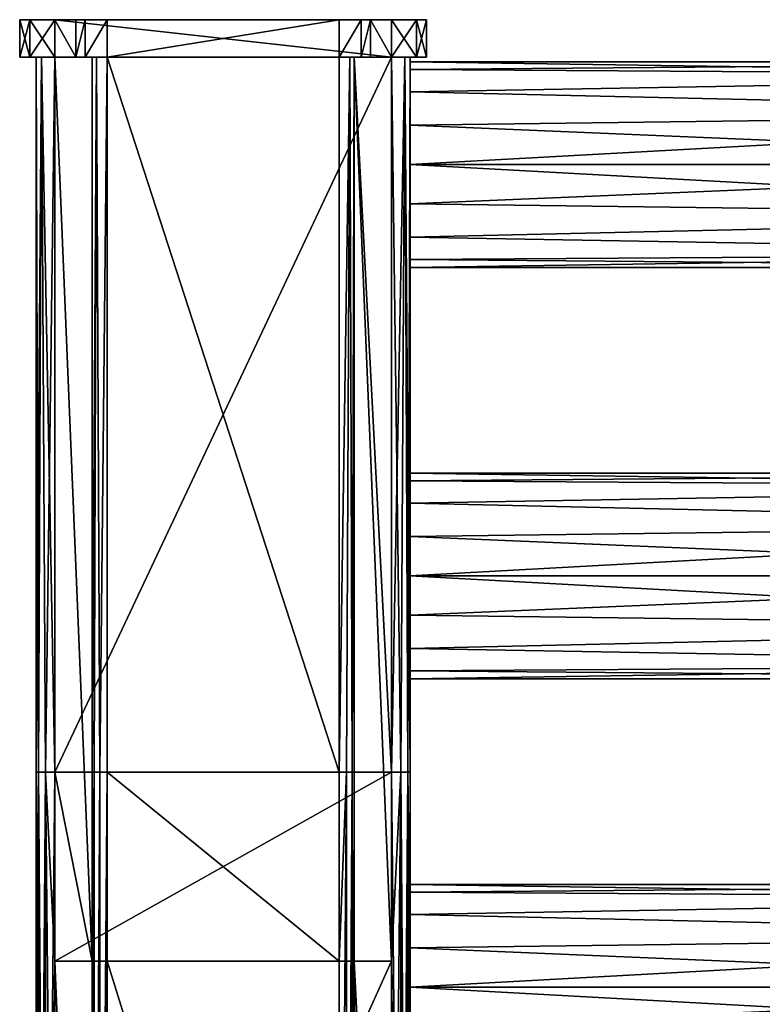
# Model space of a CAD drawing. Extents: x -252 to 252, y -10 to 685.
# Tile 230 of 256: x -252 to -172, y 580 to 685. Entities that reach past the tile are written whole.
import ezdxf

# ---------------------------------------------------------------- set-up
doc = ezdxf.new("R2010")
doc.units = 0
doc.header["$LTSCALE"] = 65.369103
for name, color, linetype in [('3812', 7, 'CONTINUOUS'), ('3813', 7, 'CONTINUOUS'), ('3814', 7, 'CONTINUOUS'), ('3815', 7, 'CONTINUOUS'), ('3816', 7, 'CONTINUOUS'), ('3817', 7, 'CONTINUOUS'), ('3818', 7, 'CONTINUOUS'), ('3819', 7, 'CONTINUOUS'), ('3820', 7, 'CONTINUOUS'), ('3821', 7, 'CONTINUOUS'), ('3822', 7, 'CONTINUOUS'), ('3823', 7, 'CONTINUOUS'), ('3824', 7, 'CONTINUOUS'), ('3825', 7, 'CONTINUOUS'), ('3826', 7, 'CONTINUOUS'), ('3870', 7, 'CONTINUOUS'), ('3871', 7, 'CONTINUOUS'), ('3872', 7, 'CONTINUOUS'), ('3873', 7, 'CONTINUOUS'), ('3874', 7, 'CONTINUOUS'), ('3875', 7, 'CONTINUOUS'), ('3876', 7, 'CONTINUOUS'), ('3877', 7, 'CONTINUOUS'), ('3878', 7, 'CONTINUOUS'), ('3879', 7, 'CONTINUOUS'), ('3880', 7, 'CONTINUOUS'), ('3881', 7, 'CONTINUOUS'), ('3882', 7, 'CONTINUOUS'), ('3883', 7, 'CONTINUOUS'), ('3884', 7, 'CONTINUOUS'), ('3903', 7, 'CONTINUOUS'), ('3904', 7, 'CONTINUOUS'), ('3905', 7, 'CONTINUOUS'), ('3906', 7, 'CONTINUOUS'), ('3907', 7, 'CONTINUOUS'), ('3908', 7, 'CONTINUOUS')]:
    doc.layers.add(name, color=color, linetype=linetype)

msp = doc.modelspace()

# ---------------------------------------------------------------- linework, layer by layer
at = {"layer": '3812', "color": 7, "linetype": 'CONTINUOUS'}
for points in [[(-251.75, 685, 13), (-250.65, 685, 15.65), (-251.75, 685, -13), (-251.75, 685, 13)], [(-251.75, 685, -13), (-250.65, 685, 15.65), (-250.65, 685, -15.65), (-251.75, 685, -13)], [(-250.65, 685, 15.65), (-248, 685, 16.75), (-250.65, 685, -15.65), (-250.65, 685, 15.65)], [(-250.65, 685, -15.65), (-248, 685, 16.75), (-248, 685, -16.75), (-250.65, 685, -15.65)], [(-248, 685, 16.75), (-212, 685, 16.75), (-248, 685, -16.75), (-248, 685, 16.75)], [(-248, 685, -16.75), (-212, 685, 16.75), (-245.75, 685, -16.75), (-248, 685, -16.75)], [(-245.75, 685, -16.75), (-212, 685, 16.75), (-245.75, 685, -17.4), (-245.75, 685, -16.75)], [(-245.75, 685, -17.4), (-212, 685, 16.75), (-244.77, 685, -19.77), (-245.75, 685, -17.4)], [(-244.77, 685, -19.77), (-212, 685, 16.75), (-242.4, 685, -20.75), (-244.77, 685, -19.77)], [(-212, 685, 16.75), (-217.6, 685, -20.75), (-242.4, 685, -20.75), (-212, 685, 16.75)], [(-215.23, 685, -19.77), (-217.6, 685, -20.75), (-212, 685, 16.75), (-215.23, 685, -19.77)], [(-214.25, 685, -16.75), (-215.23, 685, -19.77), (-212, 685, 16.75), (-214.25, 685, -16.75)], [(-214.25, 685, -17.4), (-215.23, 685, -19.77), (-214.25, 685, -16.75), (-214.25, 685, -17.4)], [(-212, 685, -16.75), (-214.25, 685, -16.75), (-212, 685, 16.75), (-212, 685, -16.75)], [(-209.35, 685, -15.65), (-212, 685, -16.75), (-209.35, 685, 15.65), (-209.35, 685, -15.65)], [(-209.35, 685, 15.65), (-212, 685, -16.75), (-212, 685, 16.75), (-209.35, 685, 15.65)], [(-208.25, 685, -13), (-209.35, 685, -15.65), (-208.25, 685, 13), (-208.25, 685, -13)], [(-208.25, 685, 13), (-209.35, 685, -15.65), (-209.35, 685, 15.65), (-208.25, 685, 13)]]:
    msp.add_3dface(points, dxfattribs=at)
at = {"layer": '3813', "color": 7, "linetype": 'CONTINUOUS'}
for points in [[(-242.4, 604.5, -19), (-242.4, 681, -19), (-217.6, 604.5, -19), (-242.4, 604.5, -19)], [(-242.4, 681, -19), (-217.6, 681, -19), (-217.6, 604.5, -19), (-242.4, 681, -19)], [(-217.6, 584.29, -19), (-242.4, 604.5, -19), (-217.6, 604.5, -19), (-217.6, 584.29, -19)], [(-242.4, 584.29, -19), (-242.4, 604.5, -19), (-217.6, 584.29, -19), (-242.4, 584.29, -19)], [(-217.6, 504.4, -19), (-242.4, 584.29, -19), (-217.6, 584.29, -19), (-217.6, 504.4, -19)], [(-242.4, 504.4, -19), (-242.4, 584.29, -19), (-217.6, 504.4, -19), (-242.4, 504.4, -19)]]:
    msp.add_3dface(points, dxfattribs=at)
at = {"layer": '3814', "color": 7, "linetype": 'CONTINUOUS'}
for points in [[(-244, 604.5, -17.4), (-243.53, 681, -18.53), (-243.79, 604.5, -18.2), (-244, 604.5, -17.4)], [(-244, 681, -17.4), (-243.53, 681, -18.53), (-244, 604.5, -17.4), (-244, 681, -17.4)], [(-243.79, 604.5, -18.2), (-243.53, 681, -18.53), (-243.2, 604.5, -18.79), (-243.79, 604.5, -18.2)], [(-243.53, 681, -18.53), (-242.4, 681, -19), (-243.2, 604.5, -18.79), (-243.53, 681, -18.53)], [(-242.4, 681, -19), (-242.4, 604.5, -19), (-243.2, 604.5, -18.79), (-242.4, 681, -19)], [(-244, 604.5, -17.4), (-243.79, 604.5, -18.2), (-244, 584.29, -17.4), (-244, 604.5, -17.4)], [(-243.79, 604.5, -18.2), (-244, 504.4, -17.4), (-244, 584.29, -17.4), (-243.79, 604.5, -18.2)], [(-243.79, 604.5, -18.2), (-243.79, 504.4, -18.2), (-244, 504.4, -17.4), (-243.79, 604.5, -18.2)], [(-243.2, 604.5, -18.79), (-243.2, 504.4, -18.79), (-243.79, 504.4, -18.2), (-243.2, 604.5, -18.79)], [(-243.79, 604.5, -18.2), (-243.2, 604.5, -18.79), (-243.79, 504.4, -18.2), (-243.79, 604.5, -18.2)], [(-242.4, 604.5, -19), (-242.4, 584.29, -19), (-243.2, 504.4, -18.79), (-242.4, 604.5, -19)], [(-243.2, 604.5, -18.79), (-242.4, 604.5, -19), (-243.2, 504.4, -18.79), (-243.2, 604.5, -18.79)], [(-242.4, 584.29, -19), (-242.4, 504.4, -19), (-243.2, 504.4, -18.79), (-242.4, 584.29, -19)]]:
    msp.add_3dface(points, dxfattribs=at)
at = {"layer": '3815', "color": 7, "linetype": 'CONTINUOUS'}
for points in [[(-244, 604.5, -17.4), (-244, 584.29, -17.4), (-244, 681, -15), (-244, 604.5, -17.4)], [(-244, 681, -15), (-244, 584.29, -17.4), (-244, 584.29, -15), (-244, 681, -15)], [(-244, 681, -17.4), (-244, 604.5, -17.4), (-244, 681, -15), (-244, 681, -17.4)], [(-244, 504.4, -17.4), (-244, 487.57, -17.4), (-244, 584.29, -15), (-244, 504.4, -17.4)], [(-244, 584.29, -15), (-244, 487.57, -17.4), (-244, 487.57, -15), (-244, 584.29, -15)], [(-244, 584.29, -17.4), (-244, 504.4, -17.4), (-244, 584.29, -15), (-244, 584.29, -17.4)]]:
    msp.add_3dface(points, dxfattribs=at)
at = {"layer": '3816', "color": 7, "linetype": 'CONTINUOUS'}
for points in [[(-244, 681, -15), (-244, 584.29, -15), (-248, 681, -15), (-244, 681, -15)], [(-248, 681, -15), (-244, 584.29, -15), (-248, 604.5, -15), (-248, 681, -15)], [(-248, 604.5, -15), (-244, 584.29, -15), (-248, 584.29, -15), (-248, 604.5, -15)], [(-248, 584.29, -15), (-244, 487.57, -15), (-248, 504.4, -15), (-248, 584.29, -15)], [(-244, 584.29, -15), (-244, 487.57, -15), (-248, 584.29, -15), (-244, 584.29, -15)]]:
    msp.add_3dface(points, dxfattribs=at)
at = {"layer": '3817', "color": 7, "linetype": 'CONTINUOUS'}
for points in [[(-250, 681, -13), (-249.41, 681, -14.41), (-250, 604.5, -13), (-250, 681, -13)], [(-250, 604.5, -13), (-249.41, 681, -14.41), (-249.73, 604.5, -14), (-250, 604.5, -13)], [(-249.73, 604.5, -14), (-249.41, 681, -14.41), (-249, 604.5, -14.73), (-249.73, 604.5, -14)], [(-249.41, 681, -14.41), (-248, 681, -15), (-249, 604.5, -14.73), (-249.41, 681, -14.41)], [(-248, 681, -15), (-248, 604.5, -15), (-249, 604.5, -14.73), (-248, 681, -15)], [(-250, 604.5, -13), (-249.73, 604.5, -14), (-250, 584.29, -13), (-250, 604.5, -13)], [(-249.73, 604.5, -14), (-249.73, 504.4, -14), (-250, 504.4, -13), (-249.73, 604.5, -14)], [(-249.73, 604.5, -14), (-250, 504.4, -13), (-250, 584.29, -13), (-249.73, 604.5, -14)], [(-249.73, 604.5, -14), (-249, 604.5, -14.73), (-249.73, 504.4, -14), (-249.73, 604.5, -14)], [(-249, 604.5, -14.73), (-249, 504.4, -14.73), (-249.73, 504.4, -14), (-249, 604.5, -14.73)], [(-248, 604.5, -15), (-248, 584.29, -15), (-249, 504.4, -14.73), (-248, 604.5, -15)], [(-249, 604.5, -14.73), (-248, 604.5, -15), (-249, 504.4, -14.73), (-249, 604.5, -14.73)], [(-248, 584.29, -15), (-248, 504.4, -15), (-249, 504.4, -14.73), (-248, 584.29, -15)]]:
    msp.add_3dface(points, dxfattribs=at)
at = {"layer": '3818', "color": 7, "linetype": 'CONTINUOUS'}
for points in [[(-250, 681, -13), (-250, 604.5, -13), (-250, 681, 13), (-250, 681, -13)], [(-250, 681, 13), (-250, 604.5, -13), (-250, 604.5, 13), (-250, 681, 13)], [(-250, 604.5, 13), (-250, 584.29, -13), (-250, 584.29, 13), (-250, 604.5, 13)], [(-250, 604.5, -13), (-250, 584.29, -13), (-250, 604.5, 13), (-250, 604.5, -13)], [(-250, 584.29, 13), (-250, 504.4, -13), (-250, 504.4, 13), (-250, 584.29, 13)], [(-250, 584.29, -13), (-250, 504.4, -13), (-250, 584.29, 13), (-250, 584.29, -13)]]:
    msp.add_3dface(points, dxfattribs=at)
at = {"layer": '3819', "color": 7, "linetype": 'CONTINUOUS'}
for points in [[(-249.41, 681, 14.41), (-250, 681, 13), (-249.73, 604.5, 14), (-249.41, 681, 14.41)], [(-250, 681, 13), (-250, 604.5, 13), (-249.73, 604.5, 14), (-250, 681, 13)], [(-249, 604.5, 14.73), (-249.41, 681, 14.41), (-249.73, 604.5, 14), (-249, 604.5, 14.73)], [(-248, 604.5, 15), (-249.41, 681, 14.41), (-249, 604.5, 14.73), (-248, 604.5, 15)], [(-248, 681, 15), (-249.41, 681, 14.41), (-248, 604.5, 15), (-248, 681, 15)], [(-249.73, 604.5, 14), (-250, 604.5, 13), (-249.73, 504.4, 14), (-249.73, 604.5, 14)], [(-250, 604.5, 13), (-250, 584.29, 13), (-249.73, 504.4, 14), (-250, 604.5, 13)], [(-249, 604.5, 14.73), (-249.73, 604.5, 14), (-249, 504.4, 14.73), (-249, 604.5, 14.73)], [(-249.73, 604.5, 14), (-249.73, 504.4, 14), (-249, 504.4, 14.73), (-249.73, 604.5, 14)], [(-249, 604.5, 14.73), (-249, 504.4, 14.73), (-248, 504.4, 15), (-249, 604.5, 14.73)], [(-249, 604.5, 14.73), (-248, 504.4, 15), (-248, 584.29, 15), (-249, 604.5, 14.73)], [(-248, 604.5, 15), (-249, 604.5, 14.73), (-248, 584.29, 15), (-248, 604.5, 15)], [(-250, 584.29, 13), (-250, 504.4, 13), (-249.73, 504.4, 14), (-250, 584.29, 13)]]:
    msp.add_3dface(points, dxfattribs=at)
at = {"layer": '3820', "color": 7, "linetype": 'CONTINUOUS'}
for points in [[(-212, 681, 15), (-248, 604.5, 15), (-212, 604.5, 15), (-212, 681, 15)], [(-248, 681, 15), (-248, 604.5, 15), (-212, 681, 15), (-248, 681, 15)], [(-212, 604.5, 15), (-248, 584.29, 15), (-212, 584.29, 15), (-212, 604.5, 15)], [(-248, 604.5, 15), (-248, 584.29, 15), (-212, 604.5, 15), (-248, 604.5, 15)], [(-212, 584.29, 15), (-248, 504.4, 15), (-212, 504.4, 15), (-212, 584.29, 15)], [(-248, 584.29, 15), (-248, 504.4, 15), (-212, 584.29, 15), (-248, 584.29, 15)]]:
    msp.add_3dface(points, dxfattribs=at)
at = {"layer": '3821', "color": 7, "linetype": 'CONTINUOUS'}
for points in [[(-210.59, 681, 14.41), (-212, 681, 15), (-211, 604.5, 14.73), (-210.59, 681, 14.41)], [(-212, 681, 15), (-212, 604.5, 15), (-211, 604.5, 14.73), (-212, 681, 15)], [(-210.27, 604.5, 14), (-210.59, 681, 14.41), (-211, 604.5, 14.73), (-210.27, 604.5, 14)], [(-210, 681, 13), (-210.59, 681, 14.41), (-210, 604.5, 13), (-210, 681, 13)], [(-210, 604.5, 13), (-210.59, 681, 14.41), (-210.27, 604.5, 14), (-210, 604.5, 13)], [(-212, 604.5, 15), (-212, 584.29, 15), (-211, 504.4, 14.73), (-212, 604.5, 15)], [(-211, 604.5, 14.73), (-212, 604.5, 15), (-211, 504.4, 14.73), (-211, 604.5, 14.73)], [(-211, 604.5, 14.73), (-211, 504.4, 14.73), (-210.27, 504.4, 14), (-211, 604.5, 14.73)], [(-210.27, 604.5, 14), (-211, 604.5, 14.73), (-210.27, 504.4, 14), (-210.27, 604.5, 14)], [(-210, 604.5, 13), (-210.27, 604.5, 14), (-210, 584.29, 13), (-210, 604.5, 13)], [(-210.27, 604.5, 14), (-210, 504.4, 13), (-210, 584.29, 13), (-210.27, 604.5, 14)], [(-210.27, 604.5, 14), (-210.27, 504.4, 14), (-210, 504.4, 13), (-210.27, 604.5, 14)], [(-212, 584.29, 15), (-212, 504.4, 15), (-211, 504.4, 14.73), (-212, 584.29, 15)]]:
    msp.add_3dface(points, dxfattribs=at)
at = {"layer": '3822', "color": 7, "linetype": 'CONTINUOUS'}
for points in [[(-210, 604.5, -13), (-210, 681, -13), (-210, 625.5, -11), (-210, 604.5, -13)], [(-210, 625.5, -11), (-210, 681, -13), (-210, 629.71, -10.16), (-210, 625.5, -11)], [(-210, 679.66, -4.21), (-210, 681, -13), (-210, 680.5), (-210, 679.66, -4.21)], [(-210, 677.28, -7.78), (-210, 681, -13), (-210, 679.66, -4.21), (-210, 677.28, -7.78)], [(-210, 673.71, -10.16), (-210, 681, -13), (-210, 677.28, -7.78), (-210, 673.71, -10.16)], [(-210, 669.5, -11), (-210, 681, -13), (-210, 673.71, -10.16), (-210, 669.5, -11)], [(-210, 633.28, -7.78), (-210, 681, -13), (-210, 669.5, -11), (-210, 633.28, -7.78)], [(-210, 629.71, -10.16), (-210, 681, -13), (-210, 633.28, -7.78), (-210, 629.71, -10.16)], [(-210, 673.71, 10.16), (-210, 681, 13), (-210, 669.5, 11), (-210, 673.71, 10.16)], [(-210, 677.28, 7.78), (-210, 681, 13), (-210, 673.71, 10.16), (-210, 677.28, 7.78)], [(-210, 679.66, 4.21), (-210, 681, 13), (-210, 677.28, 7.78), (-210, 679.66, 4.21)], [(-210, 680.5), (-210, 681, 13), (-210, 679.66, 4.21), (-210, 680.5)], [(-210, 681, -13), (-210, 681, 13), (-210, 680.5), (-210, 681, -13)], [(-210, 681, 13), (-210, 604.5, 13), (-210, 669.5, 11), (-210, 681, 13)], [(-210, 633.28, -7.78), (-210, 669.5, -11), (-210, 665.29, -10.16), (-210, 633.28, -7.78)], [(-210, 669.5, 11), (-210, 604.5, 13), (-210, 665.29, 10.16), (-210, 669.5, 11)], [(-210, 636.5), (-210, 635.66, -4.21), (-210, 665.29, -10.16), (-210, 636.5)], [(-210, 635.66, -4.21), (-210, 633.28, -7.78), (-210, 665.29, -10.16), (-210, 635.66, -4.21)], [(-210, 661.72, -7.78), (-210, 636.5), (-210, 665.29, -10.16), (-210, 661.72, -7.78)], [(-210, 665.29, 10.16), (-210, 604.5, 13), (-210, 661.72, 7.78), (-210, 665.29, 10.16)], [(-210, 661.72, 7.78), (-210, 629.71, 10.16), (-210, 659.34, 4.21), (-210, 661.72, 7.78)], [(-210, 625.5, 11), (-210, 629.71, 10.16), (-210, 661.72, 7.78), (-210, 625.5, 11)], [(-210, 659.34, -4.21), (-210, 636.5), (-210, 661.72, -7.78), (-210, 659.34, -4.21)], [(-210, 604.5, 13), (-210, 625.5, 11), (-210, 661.72, 7.78), (-210, 604.5, 13)], [(-210, 659.34, 4.21), (-210, 629.71, 10.16), (-210, 658.5), (-210, 659.34, 4.21)], [(-210, 658.5), (-210, 636.5), (-210, 659.34, -4.21), (-210, 658.5)], [(-210, 635.66, 4.21), (-210, 636.5), (-210, 658.5), (-210, 635.66, 4.21)], [(-210, 629.71, 10.16), (-210, 633.28, 7.78), (-210, 658.5), (-210, 629.71, 10.16)], [(-210, 633.28, 7.78), (-210, 635.66, 4.21), (-210, 658.5), (-210, 633.28, 7.78)], [(-210, 604.5, -13), (-210, 625.5, -11), (-210, 621.29, -10.16), (-210, 604.5, -13)], [(-210, 625.5, 11), (-210, 604.5, 13), (-210, 621.29, 10.16), (-210, 625.5, 11)], [(-210, 617.72, -7.78), (-210, 604.5, -13), (-210, 621.29, -10.16), (-210, 617.72, -7.78)], [(-210, 621.29, 10.16), (-210, 604.5, 13), (-210, 617.72, 7.78), (-210, 621.29, 10.16)], [(-210, 615.34, -4.21), (-210, 604.5, -13), (-210, 617.72, -7.78), (-210, 615.34, -4.21)], [(-210, 617.72, 7.78), (-210, 604.5, 13), (-210, 615.34, 4.21), (-210, 617.72, 7.78)], [(-210, 604.5, 13), (-210, 604.5, -13), (-210, 615.34, -4.21), (-210, 604.5, 13)], [(-210, 614.5), (-210, 604.5, 13), (-210, 615.34, -4.21), (-210, 614.5)], [(-210, 615.34, 4.21), (-210, 604.5, 13), (-210, 614.5), (-210, 615.34, 4.21)], [(-210, 591.66, -4.21), (-210, 604.5, -13), (-210, 592.5), (-210, 591.66, -4.21)], [(-210, 589.28, -7.78), (-210, 604.5, -13), (-210, 591.66, -4.21), (-210, 589.28, -7.78)], [(-210, 585.71, -10.16), (-210, 604.5, -13), (-210, 589.28, -7.78), (-210, 585.71, -10.16)], [(-210, 584.29, -13), (-210, 604.5, -13), (-210, 585.71, -10.16), (-210, 584.29, -13)], [(-210, 591.66, 4.21), (-210, 604.5, -13), (-210, 589.28, 7.78), (-210, 591.66, 4.21)], [(-210, 592.5), (-210, 604.5, -13), (-210, 591.66, 4.21), (-210, 592.5)], [(-210, 604.5, -13), (-210, 604.5, 13), (-210, 589.28, 7.78), (-210, 604.5, -13)], [(-210, 604.5, 13), (-210, 584.29, 13), (-210, 589.28, 7.78), (-210, 604.5, 13)], [(-210, 589.28, 7.78), (-210, 584.29, 13), (-210, 585.71, 10.16), (-210, 589.28, 7.78)], [(-210, 585.71, 10.16), (-210, 584.29, 13), (-210, 581.5, 11), (-210, 585.71, 10.16)], [(-210, 581.5, -11), (-210, 584.29, -13), (-210, 585.71, -10.16), (-210, 581.5, -11)], [(-210, 504.4, -13), (-210, 584.29, -13), (-210, 537.5, -11), (-210, 504.4, -13)], [(-210, 584.29, 13), (-210, 504.4, 13), (-210, 581.5, 11), (-210, 584.29, 13)], [(-210, 537.5, -11), (-210, 584.29, -13), (-210, 541.71, -10.16), (-210, 537.5, -11)], [(-210, 545.28, -7.78), (-210, 584.29, -13), (-210, 547.66, -4.21), (-210, 545.28, -7.78)], [(-210, 541.71, -10.16), (-210, 584.29, -13), (-210, 545.28, -7.78), (-210, 541.71, -10.16)], [(-210, 547.66, -4.21), (-210, 584.29, -13), (-210, 548.5), (-210, 547.66, -4.21)], [(-210, 548.5), (-210, 584.29, -13), (-210, 577.29, -10.16), (-210, 548.5)], [(-210, 584.29, -13), (-210, 581.5, -11), (-210, 577.29, -10.16), (-210, 584.29, -13)], [(-210, 581.5, 11), (-210, 504.4, 13), (-210, 577.29, 10.16), (-210, 581.5, 11)]]:
    msp.add_3dface(points, dxfattribs=at)
at = {"layer": '3823', "color": 7, "linetype": 'CONTINUOUS'}
for points in [[(-212, 681, -15), (-210.59, 681, -14.41), (-212, 604.5, -15), (-212, 681, -15)], [(-212, 604.5, -15), (-210.59, 681, -14.41), (-211, 604.5, -14.73), (-212, 604.5, -15)], [(-211, 604.5, -14.73), (-210.59, 681, -14.41), (-210.27, 604.5, -14), (-211, 604.5, -14.73)], [(-210.59, 681, -14.41), (-210, 681, -13), (-210.27, 604.5, -14), (-210.59, 681, -14.41)], [(-210, 681, -13), (-210, 604.5, -13), (-210.27, 604.5, -14), (-210, 681, -13)], [(-212, 604.5, -15), (-211, 604.5, -14.73), (-212, 584.29, -15), (-212, 604.5, -15)], [(-211, 604.5, -14.73), (-211, 504.4, -14.73), (-212, 504.4, -15), (-211, 604.5, -14.73)], [(-211, 604.5, -14.73), (-212, 504.4, -15), (-212, 584.29, -15), (-211, 604.5, -14.73)], [(-211, 604.5, -14.73), (-210.27, 604.5, -14), (-211, 504.4, -14.73), (-211, 604.5, -14.73)], [(-210.27, 604.5, -14), (-210.27, 504.4, -14), (-211, 504.4, -14.73), (-210.27, 604.5, -14)], [(-210.27, 604.5, -14), (-210, 604.5, -13), (-210.27, 504.4, -14), (-210.27, 604.5, -14)], [(-210, 604.5, -13), (-210, 584.29, -13), (-210.27, 504.4, -14), (-210, 604.5, -13)], [(-210, 584.29, -13), (-210, 504.4, -13), (-210.27, 504.4, -14), (-210, 584.29, -13)]]:
    msp.add_3dface(points, dxfattribs=at)
at = {"layer": '3824', "color": 7, "linetype": 'CONTINUOUS'}
for points in [[(-216, 681, -15), (-212, 584.29, -15), (-216, 584.29, -15), (-216, 681, -15)], [(-212, 604.5, -15), (-212, 584.29, -15), (-216, 681, -15), (-212, 604.5, -15)], [(-212, 681, -15), (-212, 604.5, -15), (-216, 681, -15), (-212, 681, -15)], [(-212, 504.4, -15), (-212, 487.57, -15), (-216, 584.29, -15), (-212, 504.4, -15)], [(-216, 584.29, -15), (-212, 487.57, -15), (-216, 487.57, -15), (-216, 584.29, -15)], [(-212, 584.29, -15), (-212, 504.4, -15), (-216, 584.29, -15), (-212, 584.29, -15)]]:
    msp.add_3dface(points, dxfattribs=at)
at = {"layer": '3825', "color": 7, "linetype": 'CONTINUOUS'}
for points in [[(-216, 681, -15), (-216, 584.29, -15), (-216, 681, -17.4), (-216, 681, -15)], [(-216, 681, -17.4), (-216, 584.29, -15), (-216, 604.5, -17.4), (-216, 681, -17.4)], [(-216, 604.5, -17.4), (-216, 584.29, -15), (-216, 584.29, -17.4), (-216, 604.5, -17.4)], [(-216, 584.29, -15), (-216, 487.57, -15), (-216, 584.29, -17.4), (-216, 584.29, -15)], [(-216, 584.29, -17.4), (-216, 487.57, -15), (-216, 504.4, -17.4), (-216, 584.29, -17.4)]]:
    msp.add_3dface(points, dxfattribs=at)
at = {"layer": '3826', "color": 7, "linetype": 'CONTINUOUS'}
for points in [[(-217.6, 604.5, -19), (-216.47, 681, -18.53), (-216.8, 604.5, -18.79), (-217.6, 604.5, -19)], [(-217.6, 604.5, -19), (-217.6, 681, -19), (-216.47, 681, -18.53), (-217.6, 604.5, -19)], [(-216.8, 604.5, -18.79), (-216.47, 681, -18.53), (-216.21, 604.5, -18.2), (-216.8, 604.5, -18.79)], [(-216.47, 681, -18.53), (-216, 681, -17.4), (-216.21, 604.5, -18.2), (-216.47, 681, -18.53)], [(-216, 681, -17.4), (-216, 604.5, -17.4), (-216.21, 604.5, -18.2), (-216, 681, -17.4)], [(-217.6, 504.4, -19), (-217.6, 584.29, -19), (-216.8, 604.5, -18.79), (-217.6, 504.4, -19)], [(-217.6, 504.4, -19), (-216.8, 604.5, -18.79), (-216.8, 504.4, -18.79), (-217.6, 504.4, -19)], [(-217.6, 584.29, -19), (-217.6, 604.5, -19), (-216.8, 604.5, -18.79), (-217.6, 584.29, -19)], [(-216.21, 604.5, -18.2), (-216.21, 504.4, -18.2), (-216.8, 504.4, -18.79), (-216.21, 604.5, -18.2)], [(-216.8, 604.5, -18.79), (-216.21, 604.5, -18.2), (-216.8, 504.4, -18.79), (-216.8, 604.5, -18.79)], [(-216.21, 604.5, -18.2), (-216, 604.5, -17.4), (-216.21, 504.4, -18.2), (-216.21, 604.5, -18.2)], [(-216, 604.5, -17.4), (-216, 584.29, -17.4), (-216.21, 504.4, -18.2), (-216, 604.5, -17.4)], [(-216, 584.29, -17.4), (-216, 504.4, -17.4), (-216.21, 504.4, -18.2), (-216, 584.29, -17.4)]]:
    msp.add_3dface(points, dxfattribs=at)
at = {"layer": '3870', "color": 7, "linetype": 'CONTINUOUS'}
for points in [[(-251.75, 681, -13), (-250.65, 681, -15.65), (-251.75, 681, 13), (-251.75, 681, -13)], [(-251.75, 681, 13), (-250.65, 681, -15.65), (-250.65, 681, 15.65), (-251.75, 681, 13)], [(-248, 681, -16.75), (-249.41, 681, -14.41), (-250.65, 681, -15.65), (-248, 681, -16.75)], [(-250, 681, -13), (-250, 681, 13), (-250.65, 681, 15.65), (-250, 681, -13)], [(-250.65, 681, -15.65), (-250, 681, -13), (-250.65, 681, 15.65), (-250.65, 681, -15.65)], [(-250, 681, 13), (-249.41, 681, 14.41), (-250.65, 681, 15.65), (-250, 681, 13)], [(-249.41, 681, 14.41), (-248, 681, 15), (-250.65, 681, 15.65), (-249.41, 681, 14.41)], [(-250.65, 681, 15.65), (-248, 681, 15), (-248, 681, 16.75), (-250.65, 681, 15.65)], [(-249.41, 681, -14.41), (-250, 681, -13), (-250.65, 681, -15.65), (-249.41, 681, -14.41)], [(-248, 681, -15), (-249.41, 681, -14.41), (-248, 681, -16.75), (-248, 681, -15)], [(-248, 681, 15), (-212, 681, 15), (-248, 681, 16.75), (-248, 681, 15)], [(-248, 681, 16.75), (-212, 681, 15), (-212, 681, 16.75), (-248, 681, 16.75)], [(-244, 681, -17.4), (-244, 681, -15), (-248, 681, -15), (-244, 681, -17.4)], [(-244, 681, -17.4), (-248, 681, -15), (-245.75, 681, -16.75), (-244, 681, -17.4)], [(-245.75, 681, -16.75), (-248, 681, -15), (-248, 681, -16.75), (-245.75, 681, -16.75)], [(-244.77, 681, -19.77), (-244, 681, -17.4), (-245.75, 681, -16.75), (-244.77, 681, -19.77)], [(-245.75, 681, -17.4), (-244.77, 681, -19.77), (-245.75, 681, -16.75), (-245.75, 681, -17.4)], [(-243.53, 681, -18.53), (-244, 681, -17.4), (-244.77, 681, -19.77), (-243.53, 681, -18.53)], [(-242.4, 681, -20.75), (-243.53, 681, -18.53), (-244.77, 681, -19.77), (-242.4, 681, -20.75)], [(-242.4, 681, -19), (-243.53, 681, -18.53), (-242.4, 681, -20.75), (-242.4, 681, -19)], [(-217.6, 681, -19), (-242.4, 681, -19), (-217.6, 681, -20.75), (-217.6, 681, -19)], [(-217.6, 681, -20.75), (-242.4, 681, -19), (-242.4, 681, -20.75), (-217.6, 681, -20.75)], [(-216.47, 681, -18.53), (-217.6, 681, -19), (-215.23, 681, -19.77), (-216.47, 681, -18.53)], [(-217.6, 681, -19), (-217.6, 681, -20.75), (-215.23, 681, -19.77), (-217.6, 681, -19)], [(-216, 681, -17.4), (-216.47, 681, -18.53), (-215.23, 681, -19.77), (-216, 681, -17.4)], [(-216, 681, -15), (-216, 681, -17.4), (-215.23, 681, -19.77), (-216, 681, -15)], [(-212, 681, -15), (-216, 681, -15), (-212, 681, -16.75), (-212, 681, -15)], [(-214.25, 681, -17.4), (-216, 681, -15), (-215.23, 681, -19.77), (-214.25, 681, -17.4)], [(-214.25, 681, -16.75), (-216, 681, -15), (-214.25, 681, -17.4), (-214.25, 681, -16.75)], [(-212, 681, -16.75), (-216, 681, -15), (-214.25, 681, -16.75), (-212, 681, -16.75)], [(-212, 681, 15), (-210.59, 681, 14.41), (-212, 681, 16.75), (-212, 681, 15)], [(-212, 681, 16.75), (-210.59, 681, 14.41), (-209.35, 681, 15.65), (-212, 681, 16.75)], [(-209.35, 681, -15.65), (-212, 681, -15), (-212, 681, -16.75), (-209.35, 681, -15.65)], [(-210.59, 681, -14.41), (-212, 681, -15), (-209.35, 681, -15.65), (-210.59, 681, -14.41)], [(-210.59, 681, 14.41), (-210, 681, 13), (-209.35, 681, 15.65), (-210.59, 681, 14.41)], [(-210, 681, -13), (-210.59, 681, -14.41), (-209.35, 681, -15.65), (-210, 681, -13)], [(-210, 681, 13), (-210, 681, -13), (-209.35, 681, -15.65), (-210, 681, 13)], [(-209.35, 681, 15.65), (-210, 681, 13), (-209.35, 681, -15.65), (-209.35, 681, 15.65)], [(-208.25, 681, 13), (-209.35, 681, 15.65), (-208.25, 681, -13), (-208.25, 681, 13)], [(-208.25, 681, -13), (-209.35, 681, 15.65), (-209.35, 681, -15.65), (-208.25, 681, -13)]]:
    msp.add_3dface(points, dxfattribs=at)
at = {"layer": '3871', "color": 7, "linetype": 'CONTINUOUS'}
for points in [[(-217.6, 685, -20.75), (-217.6, 681, -20.75), (-242.4, 681, -20.75), (-217.6, 685, -20.75)], [(-242.4, 685, -20.75), (-217.6, 685, -20.75), (-242.4, 681, -20.75), (-242.4, 685, -20.75)]]:
    msp.add_3dface(points, dxfattribs=at)
at = {"layer": '3872', "color": 7, "linetype": 'CONTINUOUS'}
for points in [[(-244.77, 685, -19.77), (-244.77, 681, -19.77), (-245.75, 681, -17.4), (-244.77, 685, -19.77)], [(-245.75, 685, -17.4), (-244.77, 685, -19.77), (-245.75, 681, -17.4), (-245.75, 685, -17.4)], [(-242.4, 685, -20.75), (-242.4, 681, -20.75), (-244.77, 681, -19.77), (-242.4, 685, -20.75)], [(-244.77, 685, -19.77), (-242.4, 685, -20.75), (-244.77, 681, -19.77), (-244.77, 685, -19.77)]]:
    msp.add_3dface(points, dxfattribs=at)
at = {"layer": '3873', "color": 7, "linetype": 'CONTINUOUS'}
for points in [[(-245.75, 685, -16.75), (-245.75, 681, -17.4), (-245.75, 681, -16.75), (-245.75, 685, -16.75)], [(-245.75, 685, -16.75), (-245.75, 685, -17.4), (-245.75, 681, -17.4), (-245.75, 685, -16.75)]]:
    msp.add_3dface(points, dxfattribs=at)
at = {"layer": '3874', "color": 7, "linetype": 'CONTINUOUS'}
for points in [[(-248, 685, -16.75), (-245.75, 685, -16.75), (-245.75, 681, -16.75), (-248, 685, -16.75)], [(-248, 685, -16.75), (-245.75, 681, -16.75), (-248, 681, -16.75), (-248, 685, -16.75)]]:
    msp.add_3dface(points, dxfattribs=at)
at = {"layer": '3875', "color": 7, "linetype": 'CONTINUOUS'}
for points in [[(-251.75, 685, -13), (-250.65, 685, -15.65), (-251.75, 681, -13), (-251.75, 685, -13)], [(-250.65, 685, -15.65), (-250.65, 681, -15.65), (-251.75, 681, -13), (-250.65, 685, -15.65)], [(-248, 685, -16.75), (-248, 681, -16.75), (-250.65, 681, -15.65), (-248, 685, -16.75)], [(-250.65, 685, -15.65), (-248, 685, -16.75), (-250.65, 681, -15.65), (-250.65, 685, -15.65)]]:
    msp.add_3dface(points, dxfattribs=at)
at = {"layer": '3876', "color": 7, "linetype": 'CONTINUOUS'}
for points in [[(-251.75, 685, -13), (-251.75, 681, -13), (-251.75, 681, 13), (-251.75, 685, -13)], [(-251.75, 685, 13), (-251.75, 685, -13), (-251.75, 681, 13), (-251.75, 685, 13)]]:
    msp.add_3dface(points, dxfattribs=at)
at = {"layer": '3877', "color": 7, "linetype": 'CONTINUOUS'}
for points in [[(-250.65, 685, 15.65), (-251.75, 685, 13), (-250.65, 681, 15.65), (-250.65, 685, 15.65)], [(-251.75, 685, 13), (-251.75, 681, 13), (-250.65, 681, 15.65), (-251.75, 685, 13)], [(-248, 685, 16.75), (-250.65, 685, 15.65), (-248, 681, 16.75), (-248, 685, 16.75)], [(-250.65, 685, 15.65), (-250.65, 681, 15.65), (-248, 681, 16.75), (-250.65, 685, 15.65)]]:
    msp.add_3dface(points, dxfattribs=at)
at = {"layer": '3878', "color": 7, "linetype": 'CONTINUOUS'}
for points in [[(-212, 685, 16.75), (-248, 685, 16.75), (-212, 681, 16.75), (-212, 685, 16.75)], [(-248, 685, 16.75), (-248, 681, 16.75), (-212, 681, 16.75), (-248, 685, 16.75)]]:
    msp.add_3dface(points, dxfattribs=at)
at = {"layer": '3879', "color": 7, "linetype": 'CONTINUOUS'}
for points in [[(-212, 685, 16.75), (-212, 681, 16.75), (-209.35, 681, 15.65), (-212, 685, 16.75)], [(-209.35, 685, 15.65), (-212, 685, 16.75), (-209.35, 681, 15.65), (-209.35, 685, 15.65)], [(-209.35, 685, 15.65), (-209.35, 681, 15.65), (-208.25, 681, 13), (-209.35, 685, 15.65)], [(-208.25, 685, 13), (-209.35, 685, 15.65), (-208.25, 681, 13), (-208.25, 685, 13)]]:
    msp.add_3dface(points, dxfattribs=at)
at = {"layer": '3880', "color": 7, "linetype": 'CONTINUOUS'}
for points in [[(-208.25, 685, 13), (-208.25, 681, 13), (-208.25, 681, -13), (-208.25, 685, 13)], [(-208.25, 685, -13), (-208.25, 685, 13), (-208.25, 681, -13), (-208.25, 685, -13)]]:
    msp.add_3dface(points, dxfattribs=at)
at = {"layer": '3881', "color": 7, "linetype": 'CONTINUOUS'}
for points in [[(-212, 685, -16.75), (-209.35, 685, -15.65), (-212, 681, -16.75), (-212, 685, -16.75)], [(-209.35, 685, -15.65), (-209.35, 681, -15.65), (-212, 681, -16.75), (-209.35, 685, -15.65)], [(-209.35, 685, -15.65), (-208.25, 685, -13), (-209.35, 681, -15.65), (-209.35, 685, -15.65)], [(-208.25, 685, -13), (-208.25, 681, -13), (-209.35, 681, -15.65), (-208.25, 685, -13)]]:
    msp.add_3dface(points, dxfattribs=at)
at = {"layer": '3882', "color": 7, "linetype": 'CONTINUOUS'}
for points in [[(-214.25, 685, -16.75), (-212, 685, -16.75), (-212, 681, -16.75), (-214.25, 685, -16.75)], [(-214.25, 685, -16.75), (-212, 681, -16.75), (-214.25, 681, -16.75), (-214.25, 685, -16.75)]]:
    msp.add_3dface(points, dxfattribs=at)
at = {"layer": '3883', "color": 7, "linetype": 'CONTINUOUS'}
for points in [[(-214.25, 685, -17.4), (-214.25, 685, -16.75), (-214.25, 681, -16.75), (-214.25, 685, -17.4)], [(-214.25, 685, -17.4), (-214.25, 681, -16.75), (-214.25, 681, -17.4), (-214.25, 685, -17.4)]]:
    msp.add_3dface(points, dxfattribs=at)
at = {"layer": '3884', "color": 7, "linetype": 'CONTINUOUS'}
for points in [[(-217.6, 681, -20.75), (-215.23, 685, -19.77), (-215.23, 681, -19.77), (-217.6, 681, -20.75)], [(-217.6, 685, -20.75), (-215.23, 685, -19.77), (-217.6, 681, -20.75), (-217.6, 685, -20.75)], [(-215.23, 685, -19.77), (-214.25, 685, -17.4), (-215.23, 681, -19.77), (-215.23, 685, -19.77)], [(-214.25, 685, -17.4), (-214.25, 681, -17.4), (-215.23, 681, -19.77), (-214.25, 685, -17.4)]]:
    msp.add_3dface(points, dxfattribs=at)
at = {"layer": '3903', "color": 7, "linetype": 'CONTINUOUS'}
for points in [[(-110, 592.5), (-210, 591.66, 4.21), (-110, 591.03, 5.5), (-110, 592.5)], [(-110, 591.03, -5.5), (-210, 592.5), (-110, 592.5), (-110, 591.03, -5.5)], [(-210, 592.5), (-210, 591.66, 4.21), (-110, 592.5), (-210, 592.5)], [(-210, 591.66, -4.21), (-210, 592.5), (-110, 591.03, -5.5), (-210, 591.66, -4.21)], [(-210, 591.66, 4.21), (-210, 589.28, 7.78), (-110, 591.03, 5.5), (-210, 591.66, 4.21)], [(-210, 589.28, -7.78), (-210, 591.66, -4.21), (-110, 591.03, -5.5), (-210, 589.28, -7.78)], [(-110, 591.03, 5.5), (-210, 589.28, 7.78), (-110, 587, 9.53), (-110, 591.03, 5.5)], [(-110, 587, -9.53), (-210, 589.28, -7.78), (-110, 591.03, -5.5), (-110, 587, -9.53)], [(-210, 589.28, 7.78), (-210, 585.71, 10.16), (-110, 587, 9.53), (-210, 589.28, 7.78)], [(-210, 585.71, -10.16), (-210, 589.28, -7.78), (-110, 587, -9.53), (-210, 585.71, -10.16)], [(-110, 587, 9.53), (-210, 581.5, 11), (-110, 581.5, 11), (-110, 587, 9.53)], [(-210, 585.71, 10.16), (-210, 581.5, 11), (-110, 587, 9.53), (-210, 585.71, 10.16)], [(-110, 581.5, -11), (-210, 585.71, -10.16), (-110, 587, -9.53), (-110, 581.5, -11)], [(-210, 581.5, -11), (-210, 585.71, -10.16), (-110, 581.5, -11), (-210, 581.5, -11)]]:
    msp.add_3dface(points, dxfattribs=at)
at = {"layer": '3904', "color": 7, "linetype": 'CONTINUOUS'}
for points in [[(-210, 577.29, -10.16), (-210, 581.5, -11), (-110, 576, -9.53), (-210, 577.29, -10.16)], [(-210, 581.5, -11), (-110, 581.5, -11), (-110, 576, -9.53), (-210, 581.5, -11)], [(-210, 581.5, 11), (-210, 577.29, 10.16), (-110, 581.5, 11), (-210, 581.5, 11)], [(-110, 581.5, 11), (-210, 577.29, 10.16), (-110, 576, 9.53), (-110, 581.5, 11)]]:
    msp.add_3dface(points, dxfattribs=at)
at = {"layer": '3905', "color": 7, "linetype": 'CONTINUOUS'}
for points in [[(-210, 636.5), (-210, 635.66, 4.21), (-110, 636.5), (-210, 636.5)], [(-210, 635.66, -4.21), (-210, 636.5), (-110, 635.03, -5.5), (-210, 635.66, -4.21)], [(-110, 635.03, -5.5), (-210, 636.5), (-110, 636.5), (-110, 635.03, -5.5)], [(-110, 636.5), (-210, 635.66, 4.21), (-110, 635.03, 5.5), (-110, 636.5)], [(-210, 633.28, -7.78), (-210, 635.66, -4.21), (-110, 635.03, -5.5), (-210, 633.28, -7.78)], [(-210, 635.66, 4.21), (-210, 633.28, 7.78), (-110, 635.03, 5.5), (-210, 635.66, 4.21)], [(-110, 631, -9.53), (-210, 633.28, -7.78), (-110, 635.03, -5.5), (-110, 631, -9.53)], [(-110, 635.03, 5.5), (-210, 633.28, 7.78), (-110, 631, 9.53), (-110, 635.03, 5.5)], [(-210, 629.71, -10.16), (-210, 633.28, -7.78), (-110, 631, -9.53), (-210, 629.71, -10.16)], [(-210, 633.28, 7.78), (-210, 629.71, 10.16), (-110, 631, 9.53), (-210, 633.28, 7.78)], [(-110, 625.5, -11), (-210, 629.71, -10.16), (-110, 631, -9.53), (-110, 625.5, -11)], [(-210, 629.71, 10.16), (-210, 625.5, 11), (-110, 631, 9.53), (-210, 629.71, 10.16)], [(-110, 631, 9.53), (-210, 625.5, 11), (-110, 625.5, 11), (-110, 631, 9.53)], [(-210, 625.5, -11), (-210, 629.71, -10.16), (-110, 625.5, -11), (-210, 625.5, -11)]]:
    msp.add_3dface(points, dxfattribs=at)
at = {"layer": '3906', "color": 7, "linetype": 'CONTINUOUS'}
for points in [[(-210, 625.5, 11), (-210, 621.29, 10.16), (-110, 625.5, 11), (-210, 625.5, 11)], [(-210, 621.29, -10.16), (-210, 625.5, -11), (-110, 620, -9.53), (-210, 621.29, -10.16)], [(-210, 625.5, -11), (-110, 625.5, -11), (-110, 620, -9.53), (-210, 625.5, -11)], [(-110, 625.5, 11), (-210, 621.29, 10.16), (-110, 620, 9.53), (-110, 625.5, 11)], [(-210, 617.72, -7.78), (-210, 621.29, -10.16), (-110, 620, -9.53), (-210, 617.72, -7.78)], [(-210, 621.29, 10.16), (-210, 617.72, 7.78), (-110, 620, 9.53), (-210, 621.29, 10.16)], [(-110, 615.97, -5.5), (-210, 617.72, -7.78), (-110, 620, -9.53), (-110, 615.97, -5.5)], [(-110, 620, 9.53), (-210, 617.72, 7.78), (-110, 615.97, 5.5), (-110, 620, 9.53)], [(-210, 617.72, 7.78), (-210, 615.34, 4.21), (-110, 615.97, 5.5), (-210, 617.72, 7.78)], [(-210, 615.34, -4.21), (-210, 617.72, -7.78), (-110, 615.97, -5.5), (-210, 615.34, -4.21)], [(-110, 614.5), (-210, 615.34, -4.21), (-110, 615.97, -5.5), (-110, 614.5)], [(-210, 615.34, 4.21), (-210, 614.5), (-110, 615.97, 5.5), (-210, 615.34, 4.21)], [(-110, 615.97, 5.5), (-210, 614.5), (-110, 614.5), (-110, 615.97, 5.5)], [(-210, 614.5), (-210, 615.34, -4.21), (-110, 614.5), (-210, 614.5)]]:
    msp.add_3dface(points, dxfattribs=at)
at = {"layer": '3907', "color": 7, "linetype": 'CONTINUOUS'}
for points in [[(-210, 679.66, -4.21), (-210, 680.5), (-110, 679.03, -5.5), (-210, 679.66, -4.21)], [(-210, 680.5), (-210, 679.66, 4.21), (-110, 680.5), (-210, 680.5)], [(-110, 679.03, -5.5), (-210, 680.5), (-110, 680.5), (-110, 679.03, -5.5)], [(-110, 680.5), (-210, 679.66, 4.21), (-110, 679.03, 5.5), (-110, 680.5)], [(-210, 677.28, -7.78), (-210, 679.66, -4.21), (-110, 679.03, -5.5), (-210, 677.28, -7.78)], [(-210, 679.66, 4.21), (-210, 677.28, 7.78), (-110, 679.03, 5.5), (-210, 679.66, 4.21)], [(-110, 675, -9.53), (-210, 677.28, -7.78), (-110, 679.03, -5.5), (-110, 675, -9.53)], [(-110, 679.03, 5.5), (-210, 677.28, 7.78), (-110, 675, 9.53), (-110, 679.03, 5.5)], [(-210, 673.71, -10.16), (-210, 677.28, -7.78), (-110, 675, -9.53), (-210, 673.71, -10.16)], [(-210, 677.28, 7.78), (-210, 673.71, 10.16), (-110, 675, 9.53), (-210, 677.28, 7.78)], [(-110, 669.5, -11), (-210, 673.71, -10.16), (-110, 675, -9.53), (-110, 669.5, -11)], [(-110, 675, 9.53), (-210, 669.5, 11), (-110, 669.5, 11), (-110, 675, 9.53)], [(-210, 673.71, 10.16), (-210, 669.5, 11), (-110, 675, 9.53), (-210, 673.71, 10.16)], [(-210, 669.5, -11), (-210, 673.71, -10.16), (-110, 669.5, -11), (-210, 669.5, -11)]]:
    msp.add_3dface(points, dxfattribs=at)
at = {"layer": '3908', "color": 7, "linetype": 'CONTINUOUS'}
for points in [[(-110, 669.5, 11), (-210, 665.29, 10.16), (-110, 664, 9.53), (-110, 669.5, 11)], [(-210, 669.5, -11), (-110, 669.5, -11), (-110, 664, -9.53), (-210, 669.5, -11)], [(-210, 669.5, 11), (-210, 665.29, 10.16), (-110, 669.5, 11), (-210, 669.5, 11)], [(-210, 665.29, -10.16), (-210, 669.5, -11), (-110, 664, -9.53), (-210, 665.29, -10.16)], [(-210, 665.29, 10.16), (-210, 661.72, 7.78), (-110, 664, 9.53), (-210, 665.29, 10.16)], [(-210, 661.72, -7.78), (-210, 665.29, -10.16), (-110, 664, -9.53), (-210, 661.72, -7.78)], [(-110, 664, 9.53), (-210, 661.72, 7.78), (-110, 659.97, 5.5), (-110, 664, 9.53)], [(-110, 659.97, -5.5), (-210, 661.72, -7.78), (-110, 664, -9.53), (-110, 659.97, -5.5)], [(-210, 661.72, 7.78), (-210, 659.34, 4.21), (-110, 659.97, 5.5), (-210, 661.72, 7.78)], [(-210, 659.34, -4.21), (-210, 661.72, -7.78), (-110, 659.97, -5.5), (-210, 659.34, -4.21)], [(-110, 659.97, 5.5), (-210, 658.5), (-110, 658.5), (-110, 659.97, 5.5)], [(-210, 659.34, 4.21), (-210, 658.5), (-110, 659.97, 5.5), (-210, 659.34, 4.21)], [(-110, 658.5), (-210, 659.34, -4.21), (-110, 659.97, -5.5), (-110, 658.5)], [(-210, 658.5), (-210, 659.34, -4.21), (-110, 658.5), (-210, 658.5)]]:
    msp.add_3dface(points, dxfattribs=at)

doc.saveas('drawing.dxf')
